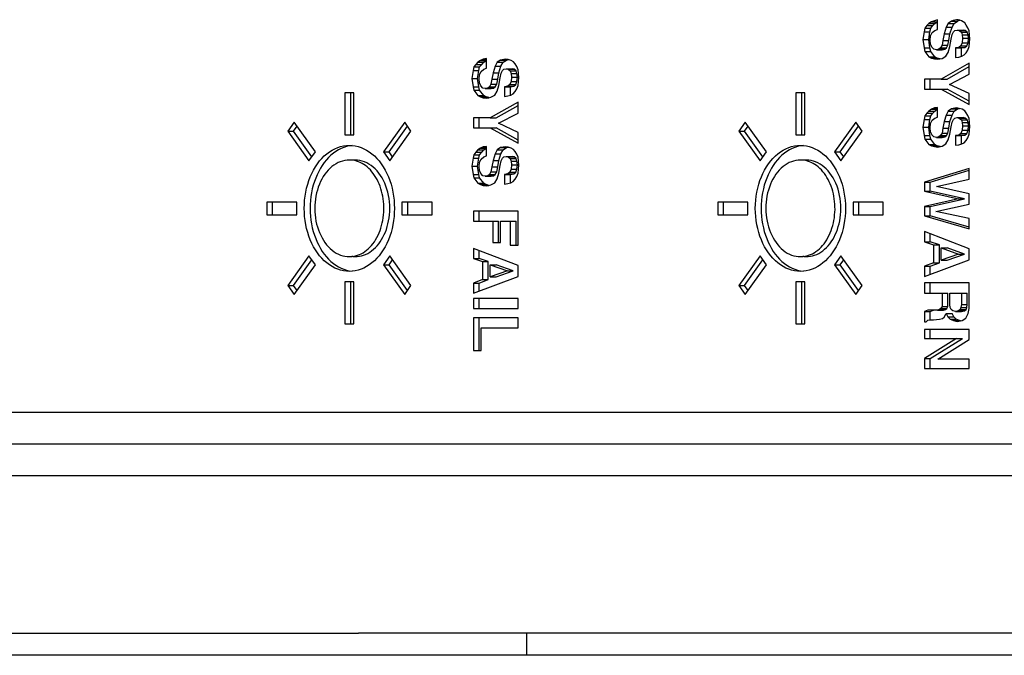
# Model space of a CAD drawing. Extents: x -1763 to 4575, y -3429 to 1051.
# Tile 9 of 192: x -1185 to -1173, y -1455 to -1447. Entities that reach past the tile are written whole.
import ezdxf

# ---------------------------------------------------------------- set-up
doc = ezdxf.new("R2010")
doc.units = 0
doc.layers.get('0').update_dxf_attribs({"linetype": 'CONTINUOUS'})

# ---------------------------------------------------------------- blocks, each defined once
blk = doc.blocks.new('CTH', base_point=(-1365.866, -1682.815))
at = {"color": 5, "linetype": 'CONTINUOUS'}
for p, q in [((-1173.825, -1447.249), (-1173.899, -1447.27)), ((-1173.825, -1447.269), (-1173.829, -1447.27)), ((-1173.825, -1447.363), (-1173.825, -1447.249)), ((-1173.66, -1447.264), (-1173.699, -1447.29)), ((-1173.66, -1447.264), (-1173.59, -1447.264)), ((-1173.629, -1447.29), (-1173.59, -1447.264)), ((-1173.576, -1447.258), (-1173.59, -1447.264)), ((-1173.562, -1447.254), (-1173.576, -1447.258)), ((-1173.977, -1447.348), (-1173.986, -1447.39)), ((-1173.952, -1447.317), (-1173.977, -1447.348)), ((-1173.977, -1447.348), (-1173.907, -1447.348)), ((-1173.928, -1447.29), (-1173.952, -1447.317)), ((-1173.952, -1447.317), (-1173.882, -1447.317)), ((-1173.899, -1447.27), (-1173.928, -1447.29)), ((-1173.928, -1447.29), (-1173.858, -1447.29)), ((-1173.917, -1447.39), (-1173.907, -1447.348)), ((-1173.907, -1447.348), (-1173.882, -1447.317)), ((-1173.899, -1447.27), (-1173.829, -1447.27)), ((-1173.889, -1447.4), (-1173.86, -1447.374)), ((-1173.882, -1447.317), (-1173.858, -1447.29)), ((-1173.86, -1447.374), (-1173.825, -1447.363)), ((-1173.858, -1447.29), (-1173.829, -1447.27)), ((-1173.723, -1447.337), (-1173.747, -1447.416)), ((-1173.699, -1447.29), (-1173.723, -1447.337)), ((-1173.723, -1447.337), (-1173.653, -1447.337)), ((-1173.699, -1447.29), (-1173.629, -1447.29)), ((-1173.678, -1447.416), (-1173.653, -1447.337)), ((-1173.653, -1447.337), (-1173.629, -1447.29)), ((-1173.635, -1447.39), (-1173.621, -1447.374)), ((-1173.621, -1447.374), (-1173.591, -1447.369)), ((-1173.591, -1447.369), (-1173.567, -1447.374)), ((-1173.591, -1447.369), (-1173.521, -1447.369)), ((-1173.567, -1447.374), (-1173.542, -1447.395)), ((-1173.567, -1447.374), (-1173.497, -1447.374)), ((-1173.497, -1447.374), (-1173.521, -1447.369)), ((-1173.484, -1447.311), (-1173.503, -1447.285)), ((-1173.473, -1447.395), (-1173.497, -1447.374)), ((-1173.464, -1447.343), (-1173.484, -1447.311)), ((-1173.45, -1447.379), (-1173.464, -1447.343)), ((-1173.44, -1447.473), (-1173.45, -1447.379)), ((-1173.986, -1447.39), (-1174.001, -1447.483)), ((-1174.001, -1447.483), (-1173.986, -1447.583)), ((-1174.001, -1447.483), (-1173.931, -1447.483)), ((-1173.986, -1447.39), (-1173.917, -1447.39)), ((-1173.931, -1447.483), (-1173.917, -1447.39)), ((-1173.917, -1447.583), (-1173.931, -1447.483)), ((-1173.913, -1447.489), (-1173.908, -1447.437)), ((-1173.908, -1447.536), (-1173.913, -1447.489)), ((-1173.908, -1447.437), (-1173.889, -1447.4)), ((-1173.762, -1447.494), (-1173.772, -1447.551)), ((-1173.747, -1447.416), (-1173.762, -1447.494)), ((-1173.762, -1447.494), (-1173.692, -1447.494)), ((-1173.747, -1447.416), (-1173.678, -1447.416)), ((-1173.702, -1447.551), (-1173.692, -1447.494)), ((-1173.692, -1447.494), (-1173.678, -1447.416)), ((-1173.679, -1447.567), (-1173.664, -1447.478)), ((-1173.664, -1447.478), (-1173.65, -1447.421)), ((-1173.65, -1447.421), (-1173.635, -1447.39)), ((-1173.542, -1447.395), (-1173.533, -1447.426)), ((-1173.542, -1447.395), (-1173.473, -1447.395)), ((-1173.533, -1447.426), (-1173.528, -1447.468)), ((-1173.533, -1447.426), (-1173.463, -1447.426)), ((-1173.528, -1447.468), (-1173.533, -1447.52)), ((-1173.528, -1447.468), (-1173.458, -1447.468)), ((-1173.463, -1447.426), (-1173.473, -1447.395)), ((-1173.458, -1447.468), (-1173.463, -1447.426)), ((-1173.463, -1447.52), (-1173.458, -1447.468)), ((-1173.45, -1447.567), (-1173.44, -1447.473)), ((-1173.986, -1447.583), (-1173.977, -1447.624)), ((-1173.986, -1447.583), (-1173.917, -1447.583)), ((-1173.907, -1447.624), (-1173.917, -1447.583)), ((-1173.894, -1447.572), (-1173.908, -1447.536)), ((-1173.869, -1447.598), (-1173.894, -1447.572)), ((-1173.84, -1447.603), (-1173.869, -1447.598)), ((-1173.811, -1447.598), (-1173.84, -1447.603)), ((-1173.84, -1447.603), (-1173.77, -1447.603)), ((-1173.791, -1447.583), (-1173.811, -1447.598)), ((-1173.811, -1447.598), (-1173.741, -1447.598)), ((-1173.772, -1447.551), (-1173.791, -1447.583)), ((-1173.791, -1447.583), (-1173.721, -1447.583)), ((-1173.772, -1447.551), (-1173.702, -1447.551)), ((-1173.77, -1447.603), (-1173.741, -1447.598)), ((-1173.741, -1447.598), (-1173.721, -1447.583)), ((-1173.721, -1447.583), (-1173.702, -1447.551)), ((-1173.699, -1447.635), (-1173.679, -1447.567)), ((-1173.572, -1447.577), (-1173.611, -1447.583)), ((-1173.611, -1447.583), (-1173.611, -1447.697)), ((-1173.611, -1447.583), (-1173.541, -1447.583)), ((-1173.547, -1447.557), (-1173.572, -1447.577)), ((-1173.572, -1447.577), (-1173.502, -1447.577)), ((-1173.533, -1447.52), (-1173.547, -1447.557)), ((-1173.547, -1447.557), (-1173.477, -1447.557)), ((-1173.541, -1447.583), (-1173.502, -1447.577)), ((-1173.541, -1447.683), (-1173.541, -1447.583)), ((-1173.533, -1447.52), (-1173.463, -1447.52)), ((-1173.502, -1447.577), (-1173.477, -1447.557)), ((-1173.484, -1447.64), (-1173.464, -1447.609)), ((-1173.477, -1447.557), (-1173.463, -1447.52)), ((-1173.464, -1447.609), (-1173.45, -1447.567)), ((-1179.265, -1447.731), (-1179.295, -1447.752)), ((-1179.231, -1447.715), (-1179.265, -1447.731)), ((-1179.265, -1447.731), (-1179.196, -1447.731)), ((-1179.192, -1447.71), (-1179.231, -1447.715)), ((-1179.231, -1447.715), (-1179.192, -1447.715)), ((-1179.225, -1447.752), (-1179.196, -1447.731)), ((-1179.196, -1447.731), (-1179.192, -1447.73)), ((-1179.192, -1447.825), (-1179.192, -1447.71)), ((-1179.026, -1447.726), (-1179.065, -1447.752)), ((-1178.968, -1447.715), (-1179.026, -1447.726)), ((-1179.026, -1447.726), (-1178.956, -1447.726)), ((-1178.996, -1447.752), (-1178.956, -1447.726)), ((-1178.934, -1447.721), (-1178.968, -1447.715)), ((-1178.956, -1447.726), (-1178.931, -1447.721)), ((-1178.899, -1447.731), (-1178.934, -1447.721)), ((-1178.87, -1447.747), (-1178.899, -1447.731)), ((-1173.977, -1447.624), (-1173.928, -1447.687)), ((-1173.977, -1447.624), (-1173.907, -1447.624)), ((-1173.928, -1447.687), (-1173.899, -1447.703)), ((-1173.928, -1447.687), (-1173.858, -1447.687)), ((-1173.858, -1447.687), (-1173.907, -1447.624)), ((-1173.899, -1447.703), (-1173.864, -1447.713)), ((-1173.899, -1447.703), (-1173.829, -1447.703)), ((-1173.864, -1447.713), (-1173.825, -1447.718)), ((-1173.864, -1447.713), (-1173.799, -1447.713)), ((-1173.829, -1447.703), (-1173.858, -1447.687)), ((-1173.796, -1447.713), (-1173.829, -1447.703)), ((-1173.825, -1447.718), (-1173.772, -1447.708)), ((-1173.772, -1447.708), (-1173.728, -1447.682)), ((-1173.728, -1447.682), (-1173.699, -1447.635)), ((-1173.611, -1447.697), (-1173.572, -1447.692)), ((-1173.572, -1447.692), (-1173.538, -1447.682)), ((-1173.538, -1447.682), (-1173.508, -1447.666)), ((-1173.508, -1447.666), (-1173.484, -1447.64)), ((-1179.353, -1447.851), (-1179.368, -1447.945)), ((-1179.343, -1447.809), (-1179.353, -1447.851)), ((-1179.353, -1447.851), (-1179.283, -1447.851)), ((-1179.319, -1447.778), (-1179.343, -1447.809)), ((-1179.343, -1447.809), (-1179.274, -1447.809)), ((-1179.295, -1447.752), (-1179.319, -1447.778)), ((-1179.319, -1447.778), (-1179.249, -1447.778)), ((-1179.298, -1447.945), (-1179.283, -1447.851)), ((-1179.295, -1447.752), (-1179.225, -1447.752)), ((-1179.283, -1447.851), (-1179.274, -1447.809)), ((-1179.274, -1447.809), (-1179.249, -1447.778)), ((-1179.256, -1447.862), (-1179.226, -1447.835)), ((-1179.249, -1447.778), (-1179.225, -1447.752)), ((-1179.226, -1447.835), (-1179.192, -1447.825)), ((-1179.09, -1447.799), (-1179.114, -1447.877)), ((-1179.065, -1447.752), (-1179.09, -1447.799)), ((-1179.09, -1447.799), (-1179.02, -1447.799)), ((-1179.065, -1447.752), (-1178.996, -1447.752)), ((-1179.044, -1447.877), (-1179.02, -1447.799)), ((-1179.02, -1447.799), (-1178.996, -1447.752)), ((-1179.017, -1447.882), (-1179.002, -1447.851)), ((-1179.002, -1447.851), (-1178.987, -1447.835)), ((-1178.987, -1447.835), (-1178.958, -1447.83)), ((-1178.958, -1447.83), (-1178.934, -1447.835)), ((-1178.958, -1447.83), (-1178.888, -1447.83)), ((-1178.934, -1447.835), (-1178.909, -1447.856)), ((-1178.934, -1447.835), (-1178.864, -1447.835)), ((-1178.864, -1447.835), (-1178.888, -1447.83)), ((-1178.851, -1447.773), (-1178.87, -1447.747)), ((-1178.839, -1447.856), (-1178.864, -1447.835)), ((-1178.831, -1447.804), (-1178.851, -1447.773)), ((-1178.817, -1447.841), (-1178.831, -1447.804)), ((-1178.807, -1447.935), (-1178.817, -1447.841)), ((-1173.45, -1447.765), (-1173.782, -1447.953)), ((-1173.712, -1447.953), (-1173.45, -1447.805)), ((-1173.45, -1447.896), (-1173.45, -1447.765)), ((-1179.368, -1447.945), (-1179.353, -1448.044)), ((-1179.368, -1447.945), (-1179.298, -1447.945)), ((-1179.283, -1448.044), (-1179.298, -1447.945)), ((-1179.28, -1447.95), (-1179.275, -1447.898)), ((-1179.275, -1447.997), (-1179.28, -1447.95)), ((-1179.275, -1447.898), (-1179.256, -1447.862)), ((-1179.129, -1447.955), (-1179.139, -1448.013)), ((-1179.114, -1447.877), (-1179.129, -1447.955)), ((-1179.129, -1447.955), (-1179.059, -1447.955)), ((-1179.114, -1447.877), (-1179.044, -1447.877)), ((-1179.069, -1448.013), (-1179.059, -1447.955)), ((-1179.059, -1447.955), (-1179.044, -1447.877)), ((-1179.046, -1448.028), (-1179.031, -1447.94)), ((-1179.031, -1447.94), (-1179.017, -1447.882)), ((-1178.909, -1447.856), (-1178.899, -1447.888)), ((-1178.909, -1447.856), (-1178.839, -1447.856)), ((-1178.899, -1447.888), (-1178.895, -1447.929)), ((-1178.899, -1447.888), (-1178.83, -1447.888)), ((-1178.895, -1447.929), (-1178.899, -1447.982)), ((-1178.895, -1447.929), (-1178.825, -1447.929)), ((-1178.83, -1447.888), (-1178.839, -1447.856)), ((-1178.825, -1447.929), (-1178.83, -1447.888)), ((-1178.83, -1447.982), (-1178.825, -1447.929)), ((-1178.817, -1448.028), (-1178.807, -1447.935)), ((-1173.982, -1447.953), (-1173.982, -1448.073)), ((-1173.782, -1447.953), (-1173.982, -1447.953)), ((-1173.912, -1448.073), (-1173.912, -1447.953)), ((-1173.782, -1447.953), (-1173.712, -1447.953)), ((-1173.684, -1448.016), (-1173.45, -1447.896)), ((-1179.353, -1448.044), (-1179.343, -1448.086)), ((-1179.353, -1448.044), (-1179.283, -1448.044)), ((-1179.343, -1448.086), (-1179.295, -1448.148)), ((-1179.343, -1448.086), (-1179.274, -1448.086)), ((-1179.274, -1448.086), (-1179.283, -1448.044)), ((-1179.261, -1448.034), (-1179.275, -1447.997)), ((-1179.225, -1448.148), (-1179.274, -1448.086)), ((-1179.236, -1448.06), (-1179.261, -1448.034)), ((-1179.207, -1448.065), (-1179.236, -1448.06)), ((-1179.178, -1448.06), (-1179.207, -1448.065)), ((-1179.207, -1448.065), (-1179.137, -1448.065)), ((-1179.158, -1448.044), (-1179.178, -1448.06)), ((-1179.178, -1448.06), (-1179.108, -1448.06)), ((-1179.139, -1448.013), (-1179.158, -1448.044)), ((-1179.158, -1448.044), (-1179.088, -1448.044)), ((-1179.139, -1448.013), (-1179.069, -1448.013)), ((-1179.137, -1448.065), (-1179.108, -1448.06)), ((-1179.108, -1448.06), (-1179.088, -1448.044)), ((-1179.088, -1448.044), (-1179.069, -1448.013)), ((-1179.065, -1448.096), (-1179.046, -1448.028)), ((-1178.939, -1448.039), (-1178.978, -1448.044)), ((-1178.978, -1448.044), (-1178.978, -1448.159)), ((-1178.978, -1448.044), (-1178.908, -1448.044)), ((-1178.914, -1448.018), (-1178.939, -1448.039)), ((-1178.939, -1448.039), (-1178.869, -1448.039)), ((-1178.899, -1447.982), (-1178.914, -1448.018)), ((-1178.914, -1448.018), (-1178.844, -1448.018)), ((-1178.908, -1448.044), (-1178.869, -1448.039)), ((-1178.908, -1448.144), (-1178.908, -1448.044)), ((-1178.899, -1447.982), (-1178.83, -1447.982)), ((-1178.869, -1448.039), (-1178.844, -1448.018)), ((-1178.851, -1448.102), (-1178.831, -1448.07)), ((-1178.844, -1448.018), (-1178.83, -1447.982)), ((-1178.831, -1448.07), (-1178.817, -1448.028)), ((-1173.982, -1448.073), (-1173.782, -1448.073)), ((-1173.782, -1448.073), (-1173.45, -1448.256)), ((-1173.782, -1448.073), (-1173.712, -1448.073)), ((-1173.45, -1448.217), (-1173.712, -1448.073)), ((-1173.45, -1448.125), (-1173.684, -1448.016)), ((-1180.878, -1448.117), (-1180.878, -1448.617)), ((-1180.771, -1448.117), (-1180.878, -1448.117)), ((-1180.808, -1448.617), (-1180.808, -1448.117)), ((-1180.771, -1448.617), (-1180.771, -1448.117)), ((-1179.295, -1448.148), (-1179.265, -1448.164)), ((-1179.295, -1448.148), (-1179.225, -1448.148)), ((-1179.265, -1448.164), (-1179.231, -1448.175)), ((-1179.265, -1448.164), (-1179.196, -1448.164)), ((-1179.231, -1448.175), (-1179.192, -1448.18)), ((-1179.231, -1448.175), (-1179.165, -1448.175)), ((-1179.196, -1448.164), (-1179.225, -1448.148)), ((-1179.163, -1448.174), (-1179.196, -1448.164)), ((-1179.192, -1448.18), (-1179.139, -1448.169)), ((-1179.139, -1448.169), (-1179.095, -1448.143)), ((-1179.095, -1448.143), (-1179.065, -1448.096)), ((-1178.978, -1448.159), (-1178.939, -1448.154)), ((-1178.939, -1448.154), (-1178.904, -1448.143)), ((-1178.904, -1448.143), (-1178.875, -1448.128)), ((-1178.875, -1448.128), (-1178.851, -1448.102)), ((-1175.511, -1448.117), (-1175.511, -1448.617)), ((-1175.404, -1448.117), (-1175.511, -1448.117)), ((-1175.441, -1448.617), (-1175.441, -1448.117)), ((-1175.404, -1448.617), (-1175.404, -1448.117)), ((-1173.45, -1448.256), (-1173.45, -1448.125)), ((-1178.817, -1448.227), (-1179.148, -1448.415)), ((-1179.078, -1448.415), (-1178.817, -1448.266)), ((-1178.817, -1448.357), (-1178.817, -1448.227)), ((-1173.899, -1448.313), (-1173.928, -1448.334)), ((-1173.864, -1448.297), (-1173.899, -1448.313)), ((-1173.899, -1448.313), (-1173.829, -1448.313)), ((-1173.825, -1448.292), (-1173.864, -1448.297)), ((-1173.864, -1448.297), (-1173.825, -1448.297)), ((-1173.858, -1448.334), (-1173.829, -1448.313)), ((-1173.829, -1448.313), (-1173.825, -1448.312)), ((-1173.825, -1448.407), (-1173.825, -1448.292)), ((-1173.66, -1448.308), (-1173.699, -1448.334)), ((-1173.601, -1448.297), (-1173.66, -1448.308)), ((-1173.66, -1448.308), (-1173.59, -1448.308)), ((-1173.629, -1448.334), (-1173.59, -1448.308)), ((-1173.567, -1448.303), (-1173.601, -1448.297)), ((-1173.59, -1448.308), (-1173.564, -1448.303)), ((-1173.533, -1448.313), (-1173.567, -1448.303)), ((-1173.503, -1448.329), (-1173.533, -1448.313)), ((-1179.348, -1448.415), (-1179.348, -1448.535)), ((-1179.148, -1448.415), (-1179.348, -1448.415)), ((-1179.279, -1448.535), (-1179.279, -1448.415)), ((-1179.148, -1448.415), (-1179.078, -1448.415)), ((-1179.051, -1448.477), (-1178.817, -1448.357)), ((-1173.986, -1448.433), (-1174.001, -1448.527)), ((-1173.977, -1448.391), (-1173.986, -1448.433)), ((-1173.986, -1448.433), (-1173.917, -1448.433)), ((-1173.952, -1448.36), (-1173.977, -1448.391)), ((-1173.977, -1448.391), (-1173.907, -1448.391)), ((-1173.928, -1448.334), (-1173.952, -1448.36)), ((-1173.952, -1448.36), (-1173.882, -1448.36)), ((-1173.931, -1448.527), (-1173.917, -1448.433)), ((-1173.928, -1448.334), (-1173.858, -1448.334)), ((-1173.917, -1448.433), (-1173.907, -1448.391)), ((-1173.907, -1448.391), (-1173.882, -1448.36)), ((-1173.889, -1448.443), (-1173.86, -1448.417)), ((-1173.882, -1448.36), (-1173.858, -1448.334)), ((-1173.86, -1448.417), (-1173.825, -1448.407)), ((-1173.723, -1448.381), (-1173.747, -1448.459)), ((-1173.699, -1448.334), (-1173.723, -1448.381)), ((-1173.723, -1448.381), (-1173.653, -1448.381)), ((-1173.699, -1448.334), (-1173.629, -1448.334)), ((-1173.678, -1448.459), (-1173.653, -1448.381)), ((-1173.653, -1448.381), (-1173.629, -1448.334)), ((-1173.65, -1448.464), (-1173.635, -1448.433)), ((-1173.635, -1448.433), (-1173.621, -1448.417)), ((-1173.621, -1448.417), (-1173.591, -1448.412)), ((-1173.591, -1448.412), (-1173.567, -1448.417)), ((-1173.591, -1448.412), (-1173.521, -1448.412)), ((-1173.567, -1448.417), (-1173.542, -1448.438)), ((-1173.567, -1448.417), (-1173.497, -1448.417)), ((-1173.542, -1448.438), (-1173.533, -1448.47)), ((-1173.542, -1448.438), (-1173.473, -1448.438)), ((-1173.497, -1448.417), (-1173.521, -1448.412)), ((-1173.484, -1448.355), (-1173.503, -1448.329)), ((-1173.473, -1448.438), (-1173.497, -1448.417)), ((-1173.464, -1448.386), (-1173.484, -1448.355)), ((-1173.463, -1448.47), (-1173.473, -1448.438)), ((-1173.45, -1448.423), (-1173.464, -1448.386)), ((-1173.44, -1448.517), (-1173.45, -1448.423)), ((-1181.482, -1448.466), (-1181.558, -1448.572)), ((-1181.488, -1448.572), (-1181.447, -1448.515)), ((-1181.229, -1448.82), (-1181.482, -1448.466)), ((-1180.166, -1448.466), (-1180.419, -1448.82)), ((-1180.35, -1448.82), (-1180.132, -1448.515)), ((-1180.091, -1448.572), (-1180.166, -1448.466)), ((-1179.348, -1448.535), (-1179.148, -1448.535)), ((-1179.148, -1448.535), (-1178.817, -1448.717)), ((-1179.148, -1448.535), (-1179.078, -1448.535)), ((-1178.817, -1448.679), (-1179.078, -1448.535)), ((-1178.817, -1448.587), (-1179.051, -1448.477)), ((-1176.115, -1448.466), (-1176.191, -1448.572)), ((-1176.121, -1448.572), (-1176.08, -1448.515)), ((-1175.862, -1448.82), (-1176.115, -1448.466)), ((-1174.8, -1448.466), (-1175.053, -1448.82)), ((-1174.983, -1448.82), (-1174.765, -1448.515)), ((-1174.724, -1448.572), (-1174.8, -1448.466)), ((-1174.001, -1448.527), (-1173.986, -1448.626)), ((-1174.001, -1448.527), (-1173.931, -1448.527)), ((-1173.917, -1448.626), (-1173.931, -1448.527)), ((-1173.913, -1448.532), (-1173.908, -1448.48)), ((-1173.908, -1448.579), (-1173.913, -1448.532)), ((-1173.908, -1448.48), (-1173.889, -1448.443)), ((-1173.762, -1448.537), (-1173.772, -1448.595)), ((-1173.747, -1448.459), (-1173.762, -1448.537)), ((-1173.762, -1448.537), (-1173.692, -1448.537)), ((-1173.747, -1448.459), (-1173.678, -1448.459)), ((-1173.702, -1448.595), (-1173.692, -1448.537)), ((-1173.692, -1448.537), (-1173.678, -1448.459)), ((-1173.679, -1448.61), (-1173.664, -1448.522)), ((-1173.664, -1448.522), (-1173.65, -1448.464)), ((-1173.533, -1448.47), (-1173.528, -1448.511)), ((-1173.533, -1448.47), (-1173.463, -1448.47)), ((-1173.528, -1448.511), (-1173.533, -1448.563)), ((-1173.528, -1448.511), (-1173.458, -1448.511)), ((-1173.458, -1448.511), (-1173.463, -1448.47)), ((-1173.463, -1448.563), (-1173.458, -1448.511)), ((-1173.45, -1448.61), (-1173.44, -1448.517)), ((-1181.558, -1448.572), (-1181.305, -1448.926)), ((-1181.558, -1448.572), (-1181.488, -1448.572)), ((-1181.27, -1448.877), (-1181.488, -1448.572)), ((-1180.878, -1448.617), (-1180.771, -1448.617)), ((-1180.344, -1448.926), (-1180.091, -1448.572)), ((-1178.817, -1448.717), (-1178.817, -1448.587)), ((-1176.191, -1448.572), (-1175.938, -1448.926)), ((-1176.191, -1448.572), (-1176.121, -1448.572)), ((-1175.903, -1448.877), (-1176.121, -1448.572)), ((-1175.511, -1448.617), (-1175.404, -1448.617)), ((-1174.977, -1448.926), (-1174.724, -1448.572)), ((-1173.986, -1448.626), (-1173.977, -1448.668)), ((-1173.986, -1448.626), (-1173.917, -1448.626)), ((-1173.977, -1448.668), (-1173.928, -1448.73)), ((-1173.977, -1448.668), (-1173.907, -1448.668)), ((-1173.907, -1448.668), (-1173.917, -1448.626)), ((-1173.894, -1448.616), (-1173.908, -1448.579)), ((-1173.858, -1448.73), (-1173.907, -1448.668)), ((-1173.869, -1448.642), (-1173.894, -1448.616)), ((-1173.84, -1448.647), (-1173.869, -1448.642)), ((-1173.811, -1448.642), (-1173.84, -1448.647)), ((-1173.84, -1448.647), (-1173.77, -1448.647)), ((-1173.791, -1448.626), (-1173.811, -1448.642)), ((-1173.811, -1448.642), (-1173.741, -1448.642)), ((-1173.772, -1448.595), (-1173.791, -1448.626)), ((-1173.791, -1448.626), (-1173.721, -1448.626)), ((-1173.772, -1448.595), (-1173.702, -1448.595)), ((-1173.77, -1448.647), (-1173.741, -1448.642)), ((-1173.741, -1448.642), (-1173.721, -1448.626)), ((-1173.721, -1448.626), (-1173.702, -1448.595)), ((-1173.699, -1448.678), (-1173.679, -1448.61)), ((-1173.572, -1448.621), (-1173.611, -1448.626)), ((-1173.611, -1448.626), (-1173.611, -1448.741)), ((-1173.611, -1448.626), (-1173.541, -1448.626)), ((-1173.547, -1448.6), (-1173.572, -1448.621)), ((-1173.572, -1448.621), (-1173.502, -1448.621)), ((-1173.533, -1448.563), (-1173.547, -1448.6)), ((-1173.547, -1448.6), (-1173.477, -1448.6)), ((-1173.541, -1448.626), (-1173.502, -1448.621)), ((-1173.541, -1448.726), (-1173.541, -1448.626)), ((-1173.533, -1448.563), (-1173.463, -1448.563)), ((-1173.502, -1448.621), (-1173.477, -1448.6)), ((-1173.484, -1448.683), (-1173.464, -1448.652)), ((-1173.477, -1448.6), (-1173.463, -1448.563)), ((-1173.464, -1448.652), (-1173.45, -1448.61)), ((-1179.265, -1448.775), (-1179.295, -1448.795)), ((-1179.231, -1448.759), (-1179.265, -1448.775)), ((-1179.265, -1448.775), (-1179.196, -1448.775)), ((-1179.192, -1448.754), (-1179.231, -1448.759)), ((-1179.231, -1448.759), (-1179.192, -1448.759)), ((-1179.225, -1448.795), (-1179.196, -1448.775)), ((-1179.196, -1448.775), (-1179.192, -1448.773)), ((-1179.192, -1448.868), (-1179.192, -1448.754)), ((-1179.026, -1448.769), (-1179.065, -1448.795)), ((-1178.968, -1448.759), (-1179.026, -1448.769)), ((-1179.026, -1448.769), (-1178.956, -1448.769)), ((-1178.996, -1448.795), (-1178.956, -1448.769)), ((-1178.934, -1448.764), (-1178.968, -1448.759)), ((-1178.956, -1448.769), (-1178.931, -1448.765)), ((-1178.899, -1448.775), (-1178.934, -1448.764)), ((-1178.87, -1448.79), (-1178.899, -1448.775)), ((-1178.851, -1448.816), (-1178.87, -1448.79)), ((-1173.928, -1448.73), (-1173.899, -1448.746)), ((-1173.928, -1448.73), (-1173.858, -1448.73)), ((-1173.899, -1448.746), (-1173.864, -1448.757)), ((-1173.899, -1448.746), (-1173.829, -1448.746)), ((-1173.864, -1448.757), (-1173.825, -1448.762)), ((-1173.864, -1448.757), (-1173.799, -1448.757)), ((-1173.829, -1448.746), (-1173.858, -1448.73)), ((-1173.796, -1448.756), (-1173.829, -1448.746)), ((-1173.825, -1448.762), (-1173.772, -1448.751)), ((-1173.772, -1448.751), (-1173.728, -1448.725)), ((-1173.728, -1448.725), (-1173.699, -1448.678)), ((-1173.611, -1448.741), (-1173.572, -1448.736)), ((-1173.572, -1448.736), (-1173.538, -1448.725)), ((-1173.538, -1448.725), (-1173.508, -1448.71)), ((-1173.508, -1448.71), (-1173.484, -1448.683)), ((-1181.305, -1448.926), (-1181.229, -1448.82)), ((-1180.419, -1448.82), (-1180.344, -1448.926)), ((-1180.419, -1448.82), (-1180.35, -1448.82)), ((-1180.309, -1448.877), (-1180.35, -1448.82)), ((-1179.353, -1448.895), (-1179.368, -1448.988)), ((-1179.343, -1448.853), (-1179.353, -1448.895)), ((-1179.353, -1448.895), (-1179.283, -1448.895)), ((-1179.319, -1448.822), (-1179.343, -1448.853)), ((-1179.343, -1448.853), (-1179.274, -1448.853)), ((-1179.295, -1448.795), (-1179.319, -1448.822)), ((-1179.319, -1448.822), (-1179.249, -1448.822)), ((-1179.298, -1448.988), (-1179.283, -1448.895)), ((-1179.295, -1448.795), (-1179.225, -1448.795)), ((-1179.283, -1448.895), (-1179.274, -1448.853)), ((-1179.275, -1448.942), (-1179.256, -1448.905)), ((-1179.274, -1448.853), (-1179.249, -1448.822)), ((-1179.256, -1448.905), (-1179.226, -1448.879)), ((-1179.249, -1448.822), (-1179.225, -1448.795)), ((-1179.226, -1448.879), (-1179.192, -1448.868)), ((-1179.09, -1448.842), (-1179.114, -1448.921)), ((-1179.065, -1448.795), (-1179.09, -1448.842)), ((-1179.09, -1448.842), (-1179.02, -1448.842)), ((-1179.065, -1448.795), (-1178.996, -1448.795)), ((-1179.044, -1448.921), (-1179.02, -1448.842)), ((-1179.02, -1448.842), (-1178.996, -1448.795)), ((-1179.017, -1448.926), (-1179.002, -1448.895)), ((-1179.002, -1448.895), (-1178.987, -1448.879)), ((-1178.987, -1448.879), (-1178.958, -1448.874)), ((-1178.958, -1448.874), (-1178.934, -1448.879)), ((-1178.958, -1448.874), (-1178.888, -1448.874)), ((-1178.934, -1448.879), (-1178.909, -1448.9)), ((-1178.934, -1448.879), (-1178.864, -1448.879)), ((-1178.909, -1448.9), (-1178.899, -1448.931)), ((-1178.909, -1448.9), (-1178.839, -1448.9)), ((-1178.864, -1448.879), (-1178.888, -1448.874)), ((-1178.839, -1448.9), (-1178.864, -1448.879)), ((-1178.831, -1448.848), (-1178.851, -1448.816)), ((-1178.83, -1448.931), (-1178.839, -1448.9)), ((-1178.817, -1448.884), (-1178.831, -1448.848)), ((-1178.807, -1448.978), (-1178.817, -1448.884)), ((-1175.938, -1448.926), (-1175.862, -1448.82)), ((-1175.053, -1448.82), (-1174.977, -1448.926)), ((-1175.053, -1448.82), (-1174.983, -1448.82)), ((-1174.942, -1448.877), (-1174.983, -1448.82)), ((-1180.726, -1448.918), (-1180.852, -1448.918)), ((-1179.368, -1448.988), (-1179.353, -1449.088)), ((-1179.368, -1448.988), (-1179.298, -1448.988)), ((-1179.283, -1449.088), (-1179.298, -1448.988)), ((-1179.28, -1448.994), (-1179.275, -1448.942)), ((-1179.275, -1449.041), (-1179.28, -1448.994)), ((-1179.129, -1448.999), (-1179.139, -1449.056)), ((-1179.114, -1448.921), (-1179.129, -1448.999)), ((-1179.129, -1448.999), (-1179.059, -1448.999)), ((-1179.114, -1448.921), (-1179.044, -1448.921)), ((-1179.069, -1449.056), (-1179.059, -1448.999)), ((-1179.059, -1448.999), (-1179.044, -1448.921)), ((-1179.046, -1449.072), (-1179.031, -1448.983)), ((-1179.031, -1448.983), (-1179.017, -1448.926)), ((-1178.899, -1449.025), (-1178.914, -1449.062)), ((-1178.899, -1448.931), (-1178.895, -1448.973)), ((-1178.899, -1448.931), (-1178.83, -1448.931)), ((-1178.895, -1448.973), (-1178.899, -1449.025)), ((-1178.899, -1449.025), (-1178.83, -1449.025)), ((-1178.895, -1448.973), (-1178.825, -1448.973)), ((-1178.844, -1449.062), (-1178.83, -1449.025)), ((-1178.825, -1448.973), (-1178.83, -1448.931)), ((-1178.83, -1449.025), (-1178.825, -1448.973)), ((-1178.817, -1449.072), (-1178.807, -1448.978)), ((-1175.359, -1448.918), (-1175.486, -1448.918)), ((-1173.45, -1449.017), (-1173.982, -1449.179)), ((-1173.45, -1449.143), (-1173.45, -1449.017)), ((-1179.353, -1449.088), (-1179.343, -1449.129)), ((-1179.353, -1449.088), (-1179.283, -1449.088)), ((-1179.343, -1449.129), (-1179.295, -1449.192)), ((-1179.343, -1449.129), (-1179.274, -1449.129)), ((-1179.274, -1449.129), (-1179.283, -1449.088)), ((-1179.261, -1449.077), (-1179.275, -1449.041)), ((-1179.225, -1449.192), (-1179.274, -1449.129)), ((-1179.236, -1449.103), (-1179.261, -1449.077)), ((-1179.207, -1449.108), (-1179.236, -1449.103)), ((-1179.178, -1449.103), (-1179.207, -1449.108)), ((-1179.207, -1449.108), (-1179.137, -1449.108)), ((-1179.158, -1449.088), (-1179.178, -1449.103)), ((-1179.178, -1449.103), (-1179.108, -1449.103)), ((-1179.139, -1449.056), (-1179.158, -1449.088)), ((-1179.158, -1449.088), (-1179.088, -1449.088)), ((-1179.139, -1449.056), (-1179.069, -1449.056)), ((-1179.137, -1449.108), (-1179.108, -1449.103)), ((-1179.108, -1449.103), (-1179.088, -1449.088)), ((-1179.095, -1449.187), (-1179.065, -1449.14)), ((-1179.088, -1449.088), (-1179.069, -1449.056)), ((-1179.065, -1449.14), (-1179.046, -1449.072)), ((-1178.939, -1449.082), (-1178.978, -1449.088)), ((-1178.978, -1449.088), (-1178.978, -1449.202)), ((-1178.978, -1449.088), (-1178.908, -1449.088)), ((-1178.914, -1449.062), (-1178.939, -1449.082)), ((-1178.939, -1449.082), (-1178.869, -1449.082)), ((-1178.914, -1449.062), (-1178.844, -1449.062)), ((-1178.908, -1449.088), (-1178.869, -1449.082)), ((-1178.908, -1449.188), (-1178.908, -1449.088)), ((-1178.869, -1449.082), (-1178.844, -1449.062)), ((-1178.851, -1449.145), (-1178.831, -1449.114)), ((-1178.831, -1449.114), (-1178.817, -1449.072)), ((-1173.912, -1449.179), (-1173.45, -1449.039)), ((-1173.84, -1449.231), (-1173.45, -1449.143)), ((-1179.295, -1449.192), (-1179.265, -1449.208)), ((-1179.295, -1449.192), (-1179.225, -1449.192)), ((-1179.265, -1449.208), (-1179.231, -1449.218)), ((-1179.265, -1449.208), (-1179.196, -1449.208)), ((-1179.231, -1449.218), (-1179.192, -1449.223)), ((-1179.231, -1449.218), (-1179.165, -1449.218)), ((-1179.196, -1449.208), (-1179.225, -1449.192)), ((-1179.163, -1449.218), (-1179.196, -1449.208)), ((-1179.192, -1449.223), (-1179.139, -1449.213)), ((-1179.139, -1449.213), (-1179.095, -1449.187)), ((-1178.978, -1449.202), (-1178.939, -1449.197)), ((-1178.939, -1449.197), (-1178.904, -1449.187)), ((-1178.904, -1449.187), (-1178.875, -1449.171)), ((-1178.875, -1449.171), (-1178.851, -1449.145)), ((-1173.982, -1449.179), (-1173.982, -1449.289)), ((-1173.982, -1449.179), (-1173.912, -1449.179)), ((-1173.912, -1449.289), (-1173.912, -1449.179)), ((-1173.45, -1449.32), (-1173.84, -1449.231)), ((-1173.982, -1449.289), (-1173.577, -1449.377)), ((-1173.982, -1449.289), (-1173.912, -1449.289)), ((-1173.577, -1449.377), (-1173.982, -1449.471)), ((-1173.507, -1449.377), (-1173.912, -1449.289)), ((-1173.912, -1449.471), (-1173.507, -1449.377)), ((-1173.577, -1449.377), (-1173.507, -1449.377)), ((-1173.45, -1449.44), (-1173.45, -1449.32)), ((-1181.808, -1449.417), (-1181.808, -1449.567)), ((-1181.45, -1449.417), (-1181.808, -1449.417)), ((-1181.738, -1449.567), (-1181.738, -1449.417)), ((-1181.45, -1449.567), (-1181.45, -1449.417)), ((-1180.198, -1449.417), (-1180.198, -1449.567)), ((-1179.84, -1449.417), (-1180.198, -1449.417)), ((-1180.128, -1449.567), (-1180.128, -1449.417)), ((-1179.84, -1449.567), (-1179.84, -1449.417)), ((-1176.441, -1449.417), (-1176.441, -1449.567)), ((-1176.084, -1449.417), (-1176.441, -1449.417)), ((-1176.371, -1449.567), (-1176.371, -1449.417)), ((-1176.084, -1449.567), (-1176.084, -1449.417)), ((-1174.474, -1449.417), (-1174.831, -1449.417)), ((-1174.831, -1449.417), (-1174.831, -1449.567)), ((-1174.761, -1449.567), (-1174.761, -1449.417)), ((-1174.474, -1449.567), (-1174.474, -1449.417)), ((-1173.982, -1449.471), (-1173.982, -1449.581)), ((-1173.982, -1449.471), (-1173.912, -1449.471)), ((-1173.912, -1449.581), (-1173.912, -1449.471)), ((-1173.845, -1449.529), (-1173.45, -1449.44)), ((-1181.808, -1449.567), (-1181.45, -1449.567)), ((-1180.198, -1449.567), (-1179.84, -1449.567)), ((-1179.348, -1449.526), (-1179.348, -1449.646)), ((-1178.817, -1449.526), (-1179.348, -1449.526)), ((-1179.279, -1449.646), (-1179.279, -1449.526)), ((-1178.817, -1449.928), (-1178.817, -1449.526)), ((-1176.441, -1449.567), (-1176.084, -1449.567)), ((-1174.831, -1449.567), (-1174.474, -1449.567)), ((-1173.982, -1449.581), (-1173.45, -1449.737)), ((-1173.982, -1449.581), (-1173.912, -1449.581)), ((-1173.45, -1449.717), (-1173.912, -1449.581)), ((-1173.45, -1449.612), (-1173.845, -1449.529)), ((-1179.348, -1449.646), (-1179.119, -1449.646)), ((-1179.119, -1449.646), (-1179.119, -1449.896)), ((-1179.119, -1449.646), (-1179.049, -1449.646)), ((-1179.049, -1449.896), (-1179.049, -1449.646)), ((-1179.026, -1449.646), (-1178.909, -1449.646)), ((-1179.026, -1449.896), (-1179.026, -1449.646)), ((-1178.909, -1449.646), (-1178.909, -1449.928)), ((-1178.909, -1449.646), (-1178.839, -1449.646)), ((-1178.839, -1449.928), (-1178.839, -1449.646)), ((-1173.45, -1449.737), (-1173.45, -1449.612)), ((-1173.45, -1449.972), (-1173.982, -1449.769)), ((-1173.982, -1449.769), (-1173.982, -1449.889)), ((-1173.912, -1449.889), (-1173.912, -1449.795)), ((-1179.119, -1449.896), (-1179.026, -1449.896)), ((-1178.909, -1449.928), (-1178.817, -1449.928)), ((-1173.982, -1449.889), (-1173.874, -1449.925)), ((-1173.982, -1449.889), (-1173.912, -1449.889)), ((-1173.804, -1449.925), (-1173.912, -1449.889)), ((-1173.874, -1449.925), (-1173.874, -1450.139)), ((-1173.874, -1449.925), (-1173.804, -1449.925)), ((-1173.804, -1450.139), (-1173.804, -1449.925)), ((-1173.782, -1450.108), (-1173.782, -1449.962)), ((-1173.782, -1449.962), (-1173.577, -1450.035)), ((-1173.782, -1449.962), (-1173.712, -1449.962)), ((-1173.507, -1450.035), (-1173.712, -1449.962)), ((-1181.305, -1450.057), (-1181.558, -1450.411)), ((-1181.229, -1450.163), (-1181.305, -1450.057)), ((-1180.782, -1450.065), (-1180.796, -1450.065)), ((-1180.344, -1450.057), (-1180.419, -1450.163)), ((-1180.091, -1450.411), (-1180.344, -1450.057)), ((-1179.348, -1449.969), (-1179.348, -1450.089)), ((-1178.817, -1450.173), (-1179.348, -1449.969)), ((-1179.279, -1450.089), (-1179.279, -1449.996)), ((-1175.938, -1450.057), (-1176.191, -1450.411)), ((-1175.862, -1450.163), (-1175.938, -1450.057)), ((-1175.416, -1450.065), (-1175.429, -1450.065)), ((-1174.977, -1450.057), (-1175.053, -1450.163)), ((-1174.724, -1450.411), (-1174.977, -1450.057)), ((-1173.577, -1450.035), (-1173.782, -1450.108)), ((-1173.712, -1450.108), (-1173.507, -1450.035)), ((-1173.577, -1450.035), (-1173.507, -1450.035)), ((-1173.45, -1450.103), (-1173.45, -1449.972)), ((-1181.488, -1450.411), (-1181.27, -1450.106)), ((-1181.482, -1450.517), (-1181.229, -1450.163)), ((-1180.419, -1450.163), (-1180.166, -1450.517)), ((-1180.419, -1450.163), (-1180.35, -1450.163)), ((-1180.35, -1450.163), (-1180.309, -1450.106)), ((-1180.132, -1450.468), (-1180.35, -1450.163)), ((-1179.348, -1450.089), (-1179.241, -1450.126)), ((-1179.348, -1450.089), (-1179.279, -1450.089)), ((-1179.171, -1450.126), (-1179.279, -1450.089)), ((-1179.241, -1450.126), (-1179.241, -1450.34)), ((-1179.241, -1450.126), (-1179.171, -1450.126)), ((-1179.171, -1450.34), (-1179.171, -1450.126)), ((-1179.148, -1450.162), (-1178.943, -1450.235)), ((-1179.148, -1450.308), (-1179.148, -1450.162)), ((-1179.148, -1450.162), (-1179.078, -1450.162)), ((-1178.874, -1450.235), (-1179.078, -1450.162)), ((-1178.817, -1450.303), (-1178.817, -1450.173)), ((-1176.121, -1450.411), (-1175.903, -1450.106)), ((-1176.115, -1450.517), (-1175.862, -1450.163)), ((-1175.053, -1450.163), (-1174.8, -1450.517)), ((-1175.053, -1450.163), (-1174.983, -1450.163)), ((-1174.983, -1450.163), (-1174.942, -1450.106)), ((-1174.765, -1450.468), (-1174.983, -1450.163)), ((-1173.982, -1450.301), (-1173.45, -1450.103)), ((-1173.874, -1450.139), (-1173.982, -1450.181)), ((-1173.982, -1450.181), (-1173.982, -1450.301)), ((-1173.982, -1450.181), (-1173.912, -1450.181)), ((-1173.912, -1450.181), (-1173.804, -1450.139)), ((-1173.912, -1450.275), (-1173.912, -1450.181)), ((-1173.874, -1450.139), (-1173.804, -1450.139)), ((-1173.782, -1450.108), (-1173.712, -1450.108)), ((-1179.348, -1450.502), (-1178.817, -1450.303)), ((-1178.943, -1450.235), (-1179.148, -1450.308)), ((-1179.148, -1450.308), (-1179.078, -1450.308)), ((-1179.078, -1450.308), (-1178.874, -1450.235)), ((-1178.943, -1450.235), (-1178.874, -1450.235)), ((-1181.558, -1450.411), (-1181.482, -1450.517)), ((-1181.558, -1450.411), (-1181.488, -1450.411)), ((-1181.447, -1450.468), (-1181.488, -1450.411)), ((-1180.771, -1450.367), (-1180.878, -1450.367)), ((-1180.878, -1450.367), (-1180.878, -1450.867)), ((-1180.808, -1450.867), (-1180.808, -1450.367)), ((-1180.771, -1450.867), (-1180.771, -1450.367)), ((-1180.166, -1450.517), (-1180.091, -1450.411)), ((-1179.241, -1450.34), (-1179.348, -1450.382)), ((-1179.348, -1450.382), (-1179.348, -1450.502)), ((-1179.348, -1450.382), (-1179.279, -1450.382)), ((-1179.279, -1450.382), (-1179.171, -1450.34)), ((-1179.279, -1450.475), (-1179.279, -1450.382)), ((-1179.241, -1450.34), (-1179.171, -1450.34)), ((-1176.191, -1450.411), (-1176.115, -1450.517)), ((-1176.191, -1450.411), (-1176.121, -1450.411)), ((-1176.08, -1450.468), (-1176.121, -1450.411)), ((-1175.511, -1450.367), (-1175.511, -1450.867)), ((-1175.404, -1450.367), (-1175.511, -1450.367)), ((-1175.441, -1450.867), (-1175.441, -1450.367)), ((-1175.404, -1450.867), (-1175.404, -1450.367)), ((-1174.8, -1450.517), (-1174.724, -1450.411)), ((-1173.982, -1450.379), (-1173.982, -1450.499)), ((-1173.45, -1450.379), (-1173.982, -1450.379)), ((-1173.912, -1450.499), (-1173.912, -1450.379)), ((-1173.45, -1450.682), (-1173.45, -1450.379)), ((-1173.982, -1450.499), (-1173.772, -1450.499)), ((-1173.772, -1450.499), (-1173.772, -1450.661)), ((-1173.772, -1450.499), (-1173.702, -1450.499)), ((-1173.702, -1450.661), (-1173.702, -1450.499)), ((-1173.679, -1450.499), (-1173.542, -1450.499)), ((-1173.679, -1450.635), (-1173.679, -1450.499)), ((-1173.542, -1450.499), (-1173.542, -1450.635)), ((-1173.542, -1450.499), (-1173.473, -1450.499)), ((-1173.473, -1450.635), (-1173.473, -1450.499)), ((-1179.348, -1450.564), (-1179.348, -1450.684)), ((-1178.817, -1450.564), (-1179.348, -1450.564)), ((-1179.279, -1450.684), (-1179.279, -1450.564)), ((-1178.817, -1450.684), (-1178.817, -1450.564)), ((-1173.772, -1450.661), (-1173.786, -1450.682)), ((-1173.772, -1450.661), (-1173.702, -1450.661)), ((-1173.717, -1450.682), (-1173.702, -1450.661)), ((-1173.674, -1450.671), (-1173.679, -1450.635)), ((-1173.542, -1450.635), (-1173.547, -1450.671)), ((-1173.542, -1450.635), (-1173.473, -1450.635)), ((-1173.477, -1450.671), (-1173.473, -1450.635)), ((-1179.348, -1450.684), (-1178.817, -1450.684)), ((-1173.943, -1450.703), (-1173.982, -1450.718)), ((-1173.982, -1450.718), (-1173.982, -1450.843)), ((-1173.982, -1450.718), (-1173.912, -1450.718)), ((-1173.825, -1450.703), (-1173.943, -1450.703)), ((-1173.912, -1450.718), (-1173.873, -1450.703)), ((-1173.912, -1450.817), (-1173.912, -1450.718)), ((-1173.801, -1450.697), (-1173.825, -1450.703)), ((-1173.825, -1450.703), (-1173.756, -1450.703)), ((-1173.786, -1450.682), (-1173.801, -1450.697)), ((-1173.801, -1450.697), (-1173.731, -1450.697)), ((-1173.786, -1450.682), (-1173.717, -1450.682)), ((-1173.756, -1450.703), (-1173.731, -1450.697)), ((-1173.747, -1450.786), (-1173.723, -1450.744)), ((-1173.731, -1450.697), (-1173.717, -1450.682)), ((-1173.723, -1450.744), (-1173.703, -1450.781)), ((-1173.723, -1450.744), (-1173.653, -1450.744)), ((-1173.703, -1450.781), (-1173.674, -1450.812)), ((-1173.703, -1450.781), (-1173.634, -1450.781)), ((-1173.664, -1450.697), (-1173.674, -1450.671)), ((-1173.645, -1450.713), (-1173.664, -1450.697)), ((-1173.634, -1450.781), (-1173.653, -1450.744)), ((-1173.611, -1450.718), (-1173.645, -1450.713)), ((-1173.604, -1450.812), (-1173.634, -1450.781)), ((-1173.577, -1450.713), (-1173.611, -1450.718)), ((-1173.611, -1450.718), (-1173.541, -1450.718)), ((-1173.557, -1450.697), (-1173.577, -1450.713)), ((-1173.577, -1450.713), (-1173.507, -1450.713)), ((-1173.547, -1450.671), (-1173.557, -1450.697)), ((-1173.557, -1450.697), (-1173.487, -1450.697)), ((-1173.547, -1450.671), (-1173.477, -1450.671)), ((-1173.541, -1450.718), (-1173.507, -1450.713)), ((-1173.507, -1450.713), (-1173.487, -1450.697)), ((-1173.489, -1450.797), (-1173.46, -1450.744)), ((-1173.487, -1450.697), (-1173.477, -1450.671)), ((-1173.46, -1450.744), (-1173.45, -1450.682)), ((-1180.878, -1450.867), (-1180.771, -1450.867)), ((-1179.348, -1450.794), (-1179.348, -1451.185)), ((-1178.817, -1450.794), (-1179.348, -1450.794)), ((-1179.279, -1451.185), (-1179.279, -1450.794)), ((-1178.817, -1450.914), (-1178.817, -1450.794)), ((-1175.511, -1450.867), (-1175.404, -1450.867)), ((-1173.982, -1450.843), (-1173.962, -1450.843)), ((-1173.962, -1450.843), (-1173.943, -1450.823)), ((-1173.943, -1450.823), (-1173.918, -1450.817)), ((-1173.918, -1450.817), (-1173.874, -1450.817)), ((-1173.874, -1450.817), (-1173.801, -1450.812)), ((-1173.801, -1450.812), (-1173.767, -1450.802)), ((-1173.767, -1450.802), (-1173.747, -1450.786)), ((-1173.674, -1450.812), (-1173.635, -1450.828)), ((-1173.674, -1450.812), (-1173.604, -1450.812)), ((-1173.635, -1450.828), (-1173.591, -1450.838)), ((-1173.635, -1450.828), (-1173.565, -1450.828)), ((-1173.565, -1450.828), (-1173.604, -1450.812)), ((-1173.591, -1450.838), (-1173.533, -1450.828)), ((-1173.551, -1450.831), (-1173.565, -1450.828)), ((-1173.533, -1450.828), (-1173.489, -1450.797)), ((-1179.256, -1450.914), (-1178.817, -1450.914)), ((-1179.256, -1451.185), (-1179.256, -1450.914)), ((-1173.982, -1450.932), (-1173.982, -1451.042)), ((-1173.45, -1450.932), (-1173.982, -1450.932)), ((-1173.912, -1451.042), (-1173.912, -1450.932)), ((-1173.45, -1451.052), (-1173.45, -1450.932)), ((-1173.601, -1451.042), (-1173.982, -1451.277)), ((-1173.982, -1451.042), (-1173.601, -1451.042)), ((-1173.912, -1451.277), (-1173.531, -1451.042)), ((-1173.821, -1451.287), (-1173.45, -1451.052)), ((-1173.601, -1451.042), (-1173.531, -1451.042)), ((-1179.348, -1451.185), (-1179.256, -1451.185)), ((-1173.982, -1451.277), (-1173.982, -1451.397)), ((-1173.982, -1451.277), (-1173.912, -1451.277)), ((-1173.912, -1451.397), (-1173.912, -1451.277)), ((-1173.45, -1451.287), (-1173.821, -1451.287)), ((-1173.45, -1451.397), (-1173.45, -1451.287)), ((-1173.982, -1451.397), (-1173.45, -1451.397)), ((-1162.555, -1451.923), (-1186.149, -1451.923)), ((-1162.555, -1452.298), (-1186.149, -1452.298)), ((-1155.335, -1452.673), (-1186.217, -1452.673))]:
    blk.add_line(p, q, dxfattribs=at)
at = {"color": 7, "linetype": 'CONTINUOUS'}
for p, q in [((-1194.467, -1454.548), (-1180.717, -1454.548)), ((-1178.717, -1454.548), (-1180.717, -1454.548)), ((-1140.357, -1454.548), (-1178.717, -1454.548)), ((-1178.717, -1454.548), (-1178.717, -1454.811)), ((-1062.967, -1454.811), (-1194.467, -1454.811))]:
    blk.add_line(p, q, dxfattribs=at)
at = {"color": 5, "linetype": 'CONTINUOUS'}
for points, knots in [([(-1173.503, -1447.285), (-1173.527, -1447.266), (-1173.553, -1447.253), (-1173.607, -1447.246), (-1173.634, -1447.251), (-1173.66, -1447.264)], [0, 0, 0, 0, 1, 1, 2, 2, 2, 2]), ([(-1180.824, -1448.742), (-1180.918, -1448.742), (-1181.011, -1448.776), (-1181.174, -1448.908), (-1181.242, -1449.003), (-1181.336, -1449.231), (-1181.361, -1449.36), (-1181.361, -1449.623), (-1181.336, -1449.753), (-1181.242, -1449.981), (-1181.174, -1450.075), (-1181.011, -1450.207), (-1180.918, -1450.242), (-1180.73, -1450.242), (-1180.637, -1450.207), (-1180.474, -1450.075), (-1180.407, -1449.981), (-1180.312, -1449.753), (-1180.288, -1449.623), (-1180.288, -1449.36), (-1180.312, -1449.231), (-1180.407, -1449.003), (-1180.474, -1448.908), (-1180.637, -1448.776), (-1180.73, -1448.742), (-1180.824, -1448.742)], [0, 0, 0, 0, 1, 1, 2, 2, 3, 3, 4, 4, 5, 5, 6, 6, 7, 7, 8, 8, 9, 9, 10, 10, 11, 11, 12, 12, 12, 12]), ([(-1180.791, -1448.743), (-1180.881, -1448.752), (-1180.968, -1448.792), (-1181.119, -1448.928), (-1181.182, -1449.021), (-1181.268, -1449.242), (-1181.291, -1449.366), (-1181.291, -1449.618), (-1181.268, -1449.741), (-1181.182, -1449.962), (-1181.119, -1450.056), (-1180.968, -1450.191), (-1180.881, -1450.231), (-1180.791, -1450.24)], [0, 0, 0, 0, 1, 1, 2, 2, 3, 3, 4, 4, 5, 5, 6, 6, 6, 6]), ([(-1175.457, -1448.742), (-1175.552, -1448.742), (-1175.644, -1448.776), (-1175.807, -1448.908), (-1175.875, -1449.003), (-1175.969, -1449.231), (-1175.994, -1449.36), (-1175.994, -1449.623), (-1175.969, -1449.753), (-1175.875, -1449.981), (-1175.807, -1450.075), (-1175.644, -1450.207), (-1175.552, -1450.242), (-1175.363, -1450.242), (-1175.271, -1450.207), (-1175.107, -1450.075), (-1175.04, -1449.981), (-1174.946, -1449.753), (-1174.921, -1449.623), (-1174.921, -1449.36), (-1174.946, -1449.231), (-1175.04, -1449.003), (-1175.107, -1448.908), (-1175.271, -1448.776), (-1175.363, -1448.742), (-1175.457, -1448.742)], [0, 0, 0, 0, 1, 1, 2, 2, 3, 3, 4, 4, 5, 5, 6, 6, 7, 7, 8, 8, 9, 9, 10, 10, 11, 11, 12, 12, 12, 12]), ([(-1175.424, -1448.743), (-1175.514, -1448.752), (-1175.601, -1448.792), (-1175.753, -1448.928), (-1175.815, -1449.021), (-1175.902, -1449.242), (-1175.924, -1449.366), (-1175.924, -1449.618), (-1175.902, -1449.741), (-1175.815, -1449.962), (-1175.753, -1450.056), (-1175.601, -1450.191), (-1175.514, -1450.231), (-1175.424, -1450.24)], [0, 0, 0, 0, 1, 1, 2, 2, 3, 3, 4, 4, 5, 5, 6, 6, 6, 6]), ([(-1180.852, -1448.918), (-1180.924, -1448.925), (-1180.994, -1448.958), (-1181.114, -1449.071), (-1181.162, -1449.148), (-1181.226, -1449.33), (-1181.24, -1449.43), (-1181.23, -1449.632), (-1181.206, -1449.729), (-1181.125, -1449.896), (-1181.07, -1449.964), (-1180.94, -1450.053), (-1180.868, -1450.072), (-1180.796, -1450.065)], [0, 0, 0, 0, 1, 1, 2, 2, 3, 3, 4, 4, 5, 5, 6, 6, 6, 6]), ([(-1180.417, -1449.57), (-1180.408, -1449.485), (-1180.414, -1449.399), (-1180.451, -1449.236), (-1180.482, -1449.162), (-1180.565, -1449.037), (-1180.616, -1448.988), (-1180.73, -1448.925), (-1180.791, -1448.912), (-1180.852, -1448.918)], [0, 0, 0, 0, 1, 1, 2, 2, 3, 3, 4, 4, 4, 4]), ([(-1180.347, -1449.57), (-1180.336, -1449.466), (-1180.347, -1449.359), (-1180.407, -1449.166), (-1180.455, -1449.083), (-1180.579, -1448.961), (-1180.651, -1448.925), (-1180.726, -1448.918)], [0, 0, 0, 0, 1, 1, 2, 2, 3, 3, 3, 3]), ([(-1175.486, -1448.918), (-1175.558, -1448.925), (-1175.627, -1448.958), (-1175.747, -1449.071), (-1175.795, -1449.148), (-1175.859, -1449.33), (-1175.873, -1449.43), (-1175.863, -1449.632), (-1175.839, -1449.729), (-1175.759, -1449.896), (-1175.703, -1449.964), (-1175.573, -1450.053), (-1175.501, -1450.072), (-1175.429, -1450.065)], [0, 0, 0, 0, 1, 1, 2, 2, 3, 3, 4, 4, 5, 5, 6, 6, 6, 6]), ([(-1175.05, -1449.57), (-1175.041, -1449.485), (-1175.047, -1449.399), (-1175.084, -1449.236), (-1175.115, -1449.162), (-1175.198, -1449.037), (-1175.25, -1448.988), (-1175.363, -1448.925), (-1175.425, -1448.912), (-1175.486, -1448.918)], [0, 0, 0, 0, 1, 1, 2, 2, 3, 3, 4, 4, 4, 4]), ([(-1174.98, -1449.57), (-1174.97, -1449.466), (-1174.98, -1449.359), (-1175.04, -1449.166), (-1175.089, -1449.083), (-1175.212, -1448.961), (-1175.284, -1448.925), (-1175.359, -1448.918)], [0, 0, 0, 0, 1, 1, 2, 2, 3, 3, 3, 3]), ([(-1180.796, -1450.065), (-1180.734, -1450.059), (-1180.673, -1450.034), (-1180.564, -1449.946), (-1180.518, -1449.885), (-1180.448, -1449.74), (-1180.425, -1449.657), (-1180.417, -1449.57)], [0, 0, 0, 0, 1, 1, 2, 2, 3, 3, 3, 3]), ([(-1180.782, -1450.065), (-1180.714, -1450.072), (-1180.645, -1450.054), (-1180.519, -1449.973), (-1180.465, -1449.911), (-1180.383, -1449.756), (-1180.356, -1449.666), (-1180.347, -1449.57)], [0, 0, 0, 0, 1, 1, 2, 2, 3, 3, 3, 3]), ([(-1175.429, -1450.065), (-1175.367, -1450.059), (-1175.306, -1450.034), (-1175.197, -1449.946), (-1175.151, -1449.885), (-1175.081, -1449.74), (-1175.058, -1449.657), (-1175.05, -1449.57)], [0, 0, 0, 0, 1, 1, 2, 2, 3, 3, 3, 3]), ([(-1175.416, -1450.065), (-1175.347, -1450.072), (-1175.278, -1450.054), (-1175.152, -1449.973), (-1175.098, -1449.911), (-1175.016, -1449.756), (-1174.989, -1449.666), (-1174.98, -1449.57)], [0, 0, 0, 0, 1, 1, 2, 2, 3, 3, 3, 3])]:
    blk.add_open_spline(points, degree=3, knots=knots, dxfattribs=at)

msp = doc.modelspace()

# ---------------------------------------------------------------- block references
msp.add_blockref('CTH', (-1365.866, -1682.815))

doc.saveas('drawing.dxf')
